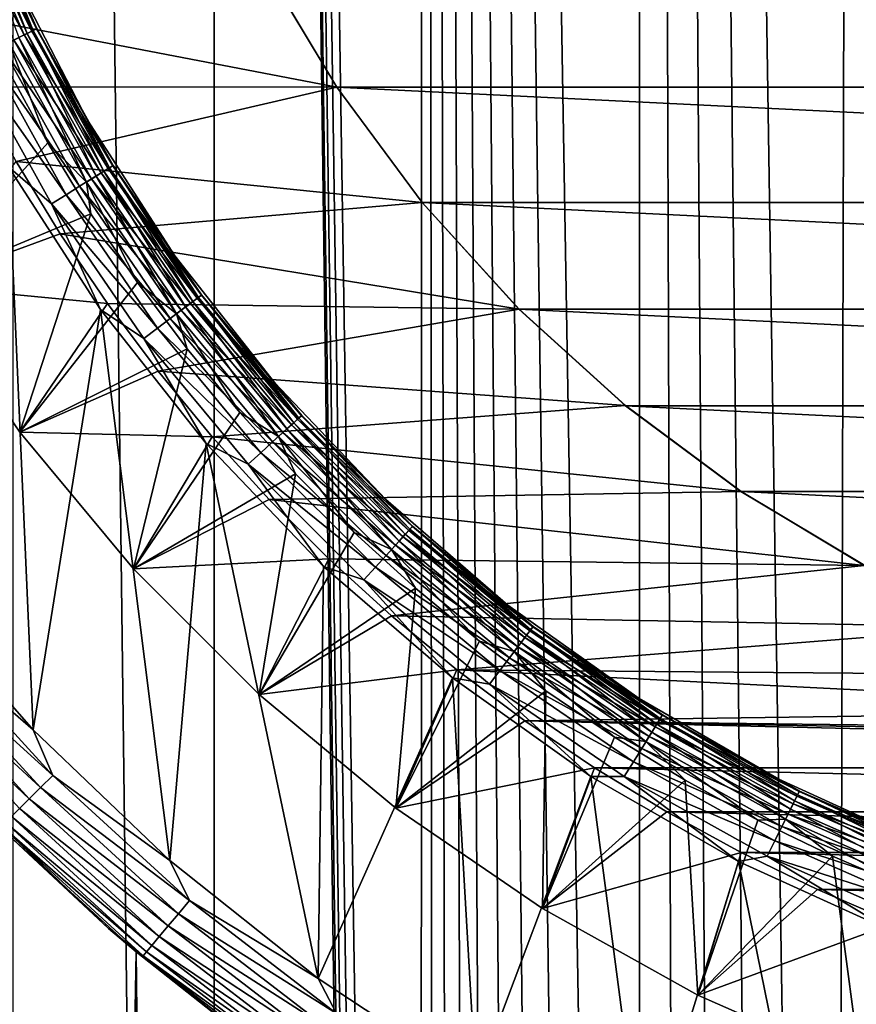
# Model space of a CAD drawing. Header units: metres. Extents: x -30 to 30, y -95 to 0.
# Tile 19 of 57: x -8.4 to -3.8, y -56.4 to -51.1. Entities that reach past the tile are written whole.
import ezdxf

# ---------------------------------------------------------------- set-up
doc = ezdxf.new("R2010")
doc.units = ezdxf.units.M
doc.layers.add('solid_122542', color=7, linetype='CONTINUOUS')

msp = doc.modelspace()

# ---------------------------------------------------------------- linework, layer by layer
at = {"layer": 'solid_122542'}
for points in [[(-8.417821, -94.5, 13.311754), (-7.319371, -94.5, 13.945942), (-8.416615, -7, 13.312312)], [(-7.319371, -94.5, 13.945942), (-7.320493, -7, 13.945159), (-8.416615, -7, 13.312312)], [(-6.197879, -79.25174, 14.479254), (-6.172322, -7, 14.489898), (-7.320493, -7, 13.945159)], [(-6.341578, -80.988152, 14.416896), (-7.320493, -7, 13.945159), (-7.319371, -94.5, 13.945942)], [(-6.260949, -79.6856, 14.452094), (-6.197879, -79.25174, 14.479254), (-7.320493, -7, 13.945159)], [(-6.305659, -80.119759, 14.432642), (-6.260949, -79.6856, 14.452094), (-7.320493, -7, 13.945159)], [(-6.332411, -80.554008, 14.420924), (-6.305659, -80.119759, 14.432642), (-7.320493, -7, 13.945159)], [(-6.341578, -80.988152, 14.416896), (-6.332411, -80.554008, 14.420924), (-7.320493, -7, 13.945159)], [(-6.197879, -79.25174, 14.479254), (-6.116127, -78.818031, 14.513975), (-6.172322, -7, 14.489898)], [(-5.004623, -75.815643, 14.933728), (-4.988686, -7, 14.938963), (-6.172322, -7, 14.489898)], [(-5.223289, -76.235916, 14.858659), (-5.004623, -75.815643, 14.933728), (-6.172322, -7, 14.489898)], [(-5.422603, -76.661392, 14.787085), (-5.223289, -76.235916, 14.858659), (-6.172322, -7, 14.489898)], [(-5.601139, -77.087914, 14.720386), (-5.422603, -76.661392, 14.787085), (-6.172322, -7, 14.489898)], [(-5.758858, -77.516228, 14.659402), (-5.601139, -77.087914, 14.720386), (-6.172322, -7, 14.489898)], [(-5.896971, -77.948608, 14.604391), (-5.758858, -77.516228, 14.659402), (-6.172322, -7, 14.489898)], [(-6.015921, -78.383171, 14.555796), (-5.896971, -77.948608, 14.604391), (-6.172322, -7, 14.489898)], [(-6.116127, -78.818031, 14.513975), (-6.015921, -78.383171, 14.555796), (-6.172322, -7, 14.489898)], [(-5.004623, -75.815643, 14.933728), (-4.768061, -75.404724, 15.010932), (-4.988686, -7, 14.938963)], [(-3.94629, -74.231606, 15.2476), (-3.768406, -7, 15.292219), (-4.988686, -7, 14.938963)], [(-4.239465, -74.614037, 15.168699), (-3.94629, -74.231606, 15.2476), (-4.988686, -7, 14.938963)], [(-4.514159, -75.005836, 15.089231), (-4.239465, -74.614037, 15.168699), (-4.988686, -7, 14.938963)], [(-4.768061, -75.404724, 15.010932), (-4.514159, -75.005836, 15.089231), (-4.988686, -7, 14.938963)], [(-3.94629, -74.231606, 15.2476), (-3.638048, -73.862259, 15.324069), (-3.768406, -7, 15.292219)], [(-8.704045, -50.371964, -23.222052), (-8.355789, -51.16069, -23.222052), (-8.76212, -50.394463, -23.146238)], [(-8.660893, -50.355247, -23.308567), (-8.314364, -51.14006, -23.308567), (-8.704045, -50.371964, -23.222052)], [(-8.314364, -51.14006, -23.308567), (-8.355789, -51.16069, -23.222052), (-8.704045, -50.371964, -23.222052)], [(-8.687751, -50.365654, -24.461174), (-8.340147, -51.152901, -24.461174), (-8.653402, -50.352345, -24.38209)], [(-8.384925, -51.175198, -24.532652), (-8.340147, -51.152901, -24.461174), (-8.687751, -50.365654, -24.461174)], [(-8.634327, -50.344955, -23.402454), (-8.28886, -51.127361, -23.402454), (-8.660893, -50.355247, -23.308567)], [(-8.28886, -51.127361, -23.402454), (-8.314364, -51.14006, -23.308567), (-8.660893, -50.355247, -23.308567)], [(-8.653402, -50.352345, -24.38209), (-8.307173, -51.136482, -24.38209), (-8.632395, -50.344208, -24.297806)], [(-8.340147, -51.152901, -24.461174), (-8.307173, -51.136482, -24.38209), (-8.653402, -50.352345, -24.38209)], [(-8.634327, -50.344955, -23.402454), (-8.414097, -50.842587, -23.5), (-8.28886, -51.127361, -23.402454)], [(-8.632395, -50.344208, -24.297806), (-8.287006, -51.126438, -24.297806), (-8.414092, -50.842598, -24.211325)], [(-8.307173, -51.136482, -24.38209), (-8.287006, -51.126438, -24.297806), (-8.632395, -50.344208, -24.297806)], [(-8.355789, -51.16069, -23.222052), (-8.411541, -51.18845, -23.146238), (-8.76212, -50.394463, -23.146238)], [(-8.823713, -51.028618, -33), (-7.055521, -50.770271, -33), (-6.650997, -51.445457, -33)], [(-6.650918, -51.445068, -0.79), (-7.055521, -50.770271, -33), (-7.055893, -50.769825, -0.79)], [(6.650918, -51.445068, -0.79), (-6.650918, -51.445068, -0.79), (-7.055893, -50.769825, -0.79)], [(7.055893, -50.769825, -0.79), (6.650918, -51.445068, -0.79), (-7.055893, -50.769825, -0.79)], [(-6.650918, -51.445068, -0.79), (-6.650997, -51.445457, -33), (-7.055521, -50.770271, -33)], [(-8.414097, -50.842587, -23.5), (-8.414092, -50.842598, -24.211325), (-8.01073, -51.625008, -24.211325)], [(-8.010736, -51.625, -23.5), (-8.414097, -50.842587, -23.5), (-8.01073, -51.625008, -24.211325)], [(-8.28886, -51.127361, -23.402454), (-8.414097, -50.842587, -23.5), (-8.010736, -51.625, -23.5)], [(-8.287006, -51.126438, -24.297806), (-8.01073, -51.625008, -24.211325), (-8.414092, -50.842598, -24.211325)], [(-8.621517, -51.444458, -33), (-8.823713, -51.028618, -33), (-6.650997, -51.445457, -33)], [(-8.314364, -51.14006, -23.308567), (-7.8969, -51.889553, -23.308567), (-8.355789, -51.16069, -23.222052)], [(-8.340147, -51.152901, -24.461174), (-7.921388, -51.904716, -24.461174), (-8.307173, -51.136482, -24.38209)], [(-8.28886, -51.127361, -23.402454), (-7.872677, -51.874554, -23.402454), (-8.314364, -51.14006, -23.308567)], [(-7.872677, -51.874554, -23.402454), (-7.8969, -51.889553, -23.308567), (-8.314364, -51.14006, -23.308567)], [(-8.307173, -51.136482, -24.38209), (-7.890069, -51.885323, -24.38209), (-8.287006, -51.126438, -24.297806)], [(-7.921388, -51.904716, -24.461174), (-7.890069, -51.885323, -24.38209), (-8.307173, -51.136482, -24.38209)], [(-8.28886, -51.127361, -23.402454), (-8.010736, -51.625, -23.5), (-7.872677, -51.874554, -23.402454)], [(-8.287006, -51.126438, -24.297806), (-7.870915, -51.873463, -24.297806), (-8.01073, -51.625008, -24.211325)], [(-7.890069, -51.885323, -24.38209), (-7.870915, -51.873463, -24.297806), (-8.287006, -51.126438, -24.297806)], [(-8.411541, -51.18845, -23.146238), (-7.989197, -51.946701, -23.146238), (-8.479471, -51.222275, -23.084047)], [(-8.440142, -51.20269, -24.594347), (-8.016362, -51.96352, -24.594347), (-8.384925, -51.175198, -24.532652)], [(-8.355789, -51.16069, -23.222052), (-7.936245, -51.913914, -23.222052), (-8.411541, -51.18845, -23.146238)], [(-7.936245, -51.913914, -23.222052), (-7.989197, -51.946701, -23.146238), (-8.411541, -51.18845, -23.146238)], [(-8.384925, -51.175198, -24.532652), (-7.963917, -51.931049, -24.532652), (-8.340147, -51.152901, -24.461174)], [(-8.016362, -51.96352, -24.594347), (-7.963917, -51.931049, -24.532652), (-8.384925, -51.175198, -24.532652)], [(-7.8969, -51.889553, -23.308567), (-7.936245, -51.913914, -23.222052), (-8.355789, -51.16069, -23.222052)], [(-7.963917, -51.931049, -24.532652), (-7.921388, -51.904716, -24.461174), (-8.340147, -51.152901, -24.461174)], [(-8.479471, -51.222275, -23.084047), (-8.053717, -51.986652, -23.084047), (-8.556966, -51.260864, -23.037872)], [(-7.989197, -51.946701, -23.146238), (-8.053717, -51.986652, -23.084047), (-8.479471, -51.222275, -23.084047)], [(-8.440142, -51.20269, -24.594347), (-8.443899, -51.353226, -24.644337), (-8.227201, -51.750069, -24.644337)], [(-8.440142, -51.20269, -24.594347), (-8.227201, -51.750069, -24.644337), (-8.016362, -51.96352, -24.594347)], [(-8.556966, -51.260864, -23.037872), (-8.12732, -52.032223, -23.037872), (-8.641041, -51.302727, -23.009493)], [(-8.641041, -51.302727, -23.009493), (-8.207173, -52.081665, -23.009493), (-8.440721, -51.8797, -23)], [(-8.12732, -52.032223, -23.037872), (-8.207173, -52.081665, -23.009493), (-8.641041, -51.302727, -23.009493)], [(-8.053717, -51.986652, -23.084047), (-8.12732, -52.032223, -23.037872), (-8.556966, -51.260864, -23.037872)], [(-8.227201, -51.750069, -24.644337), (-8.443899, -51.353226, -24.644337), (-8.927279, -52.527538, -25.221687)], [(-8.399632, -51.85088, -33), (-8.621517, -51.444458, -33), (-6.650997, -51.445457, -33)], [(-8.399632, -51.85088, -33), (-6.650997, -51.445457, -33), (-6.184591, -52.074158, -33)], [(-6.184553, -52.074532, -0.79), (-6.650997, -51.445457, -33), (-6.650918, -51.445068, -0.79)], [(-6.184553, -52.074532, -0.79), (-6.184591, -52.074158, -33), (-6.650997, -51.445457, -33)], [(6.184553, -52.074532, -0.79), (-6.184553, -52.074532, -0.79), (-6.650918, -51.445068, -0.79)], [(6.650918, -51.445068, -0.79), (6.184553, -52.074532, -0.79), (-6.650918, -51.445068, -0.79)], [(-8.010736, -51.625, -23.5), (-8.01073, -51.625008, -24.211325), (-7.534822, -52.365532, -24.211325)], [(-7.534829, -52.365524, -23.5), (-8.010736, -51.625, -23.5), (-7.534822, -52.365532, -24.211325)], [(-7.872677, -51.874554, -23.402454), (-8.010736, -51.625, -23.5), (-7.534829, -52.365524, -23.5)], [(-7.870915, -51.873463, -24.297806), (-7.534822, -52.365532, -24.211325), (-8.01073, -51.625008, -24.211325)], [(-7.991864, -52.136158, -24.644337), (-8.227201, -51.750069, -24.644337), (-8.927279, -52.527538, -25.221687)], [(-8.016362, -51.96352, -24.594347), (-8.227201, -51.750069, -24.644337), (-7.991864, -52.136158, -24.644337)], [(-8.306799, -54.952415, -23), (-8.98795, -54.173912, -23), (-8.440721, -51.8797, -23)], [(-8.927124, -52.52779, -32.200001), (-8.399632, -51.85088, -33), (-8.15953, -52.245129, -33)], [(-8.306799, -54.952415, -23), (-8.440721, -51.8797, -23), (-7.939487, -52.659092, -23)], [(-8.207173, -52.081665, -23.009493), (-7.939487, -52.659092, -23), (-8.440721, -51.8797, -23)], [(-8.15953, -52.245129, -33), (-8.399632, -51.85088, -33), (-6.184591, -52.074158, -33)], [(-7.8969, -51.889553, -23.308567), (-7.412062, -52.597328, -23.308567), (-7.936245, -51.913914, -23.222052)], [(-7.921388, -51.904716, -24.461174), (-7.435047, -52.614685, -24.461174), (-7.890069, -51.885323, -24.38209)], [(-7.872677, -51.874554, -23.402454), (-7.389326, -52.580158, -23.402454), (-7.8969, -51.889553, -23.308567)], [(-7.389326, -52.580158, -23.402454), (-7.412062, -52.597328, -23.308567), (-7.8969, -51.889553, -23.308567)], [(-7.890069, -51.885323, -24.38209), (-7.405651, -52.592487, -24.38209), (-7.870915, -51.873463, -24.297806)], [(-7.435047, -52.614685, -24.461174), (-7.405651, -52.592487, -24.38209), (-7.890069, -51.885323, -24.38209)], [(-7.872677, -51.874554, -23.402454), (-7.534829, -52.365524, -23.5), (-7.389326, -52.580158, -23.402454)], [(-7.870915, -51.873463, -24.297806), (-7.387673, -52.578911, -24.297806), (-7.534822, -52.365532, -24.211325)], [(-7.405651, -52.592487, -24.38209), (-7.387673, -52.578911, -24.297806), (-7.870915, -51.873463, -24.297806)], [(-7.989197, -51.946701, -23.146238), (-7.498693, -52.66275, -23.146238), (-8.053717, -51.986652, -23.084047)], [(-8.016362, -51.96352, -24.594347), (-7.52419, -52.682003, -24.594347), (-7.963917, -51.931049, -24.532652)], [(-7.936245, -51.913914, -23.222052), (-7.448991, -52.625217, -23.222052), (-7.989197, -51.946701, -23.146238)], [(-7.448991, -52.625217, -23.222052), (-7.498693, -52.66275, -23.146238), (-7.989197, -51.946701, -23.146238)], [(-7.963917, -51.931049, -24.532652), (-7.474965, -52.644833, -24.532652), (-7.921388, -51.904716, -24.461174)], [(-7.52419, -52.682003, -24.594347), (-7.474965, -52.644833, -24.532652), (-7.963917, -51.931049, -24.532652)], [(-7.412062, -52.597328, -23.308567), (-7.448991, -52.625217, -23.222052), (-7.936245, -51.913914, -23.222052)], [(-7.474965, -52.644833, -24.532652), (-7.435047, -52.614685, -24.461174), (-7.921388, -51.904716, -24.461174)], [(-8.053717, -51.986652, -23.084047), (-7.559251, -52.708481, -23.084047), (-8.12732, -52.032223, -23.037872)], [(-7.498693, -52.66275, -23.146238), (-7.559251, -52.708481, -23.084047), (-8.053717, -51.986652, -23.084047)], [(-8.016362, -51.96352, -24.594347), (-7.991864, -52.136158, -24.644337), (-7.738423, -52.510609, -24.644337)], [(-8.016362, -51.96352, -24.594347), (-7.738423, -52.510609, -24.644337), (-7.52419, -52.682003, -24.594347)], [(-8.12732, -52.032223, -23.037872), (-7.628336, -52.760651, -23.037872), (-8.207173, -52.081665, -23.009493)], [(-7.559251, -52.708481, -23.084047), (-7.628336, -52.760651, -23.037872), (-8.12732, -52.032223, -23.037872)], [(-8.207173, -52.081665, -23.009493), (-7.703286, -52.817253, -23.009493), (-7.939487, -52.659092, -23)], [(-7.628336, -52.760651, -23.037872), (-7.703286, -52.817253, -23.009493), (-8.207173, -52.081665, -23.009493)], [(-8.15953, -52.245129, -33), (-6.184591, -52.074158, -33), (-5.655897, -52.657524, -33)], [(-5.656519, -52.656521, -0.79), (-5.655897, -52.657524, -33), (-6.184591, -52.074158, -33)], [(-5.656519, -52.656521, -0.79), (-6.184591, -52.074158, -33), (-6.184553, -52.074532, -0.79)], [(5.656519, -52.656521, -0.79), (-5.656519, -52.656521, -0.79), (-6.184553, -52.074532, -0.79)], [(6.184553, -52.074532, -0.79), (5.656519, -52.656521, -0.79), (-6.184553, -52.074532, -0.79)], [(-7.991864, -52.136158, -24.644337), (-8.927279, -52.527538, -25.221687), (-8.379181, -53.327663, -25.221687)], [(-7.738423, -52.510609, -24.644337), (-7.991864, -52.136158, -24.644337), (-8.379181, -53.327663, -25.221687)], [(-8.927124, -52.52779, -32.200001), (-8.15953, -52.245129, -33), (-7.901777, -52.625851, -33)], [(-7.901777, -52.625851, -33), (-8.15953, -52.245129, -33), (-5.655897, -52.657524, -33)], [(-7.534829, -52.365524, -23.5), (-7.534822, -52.365532, -24.211325), (-6.990678, -53.057468, -24.211325)], [(-6.990685, -53.057461, -23.5), (-7.534829, -52.365524, -23.5), (-6.990678, -53.057468, -24.211325)], [(-7.389326, -52.580158, -23.402454), (-7.534829, -52.365524, -23.5), (-6.990685, -53.057461, -23.5)], [(-7.387673, -52.578911, -24.297806), (-6.990678, -53.057468, -24.211325), (-7.534822, -52.365532, -24.211325)], [(-8.927124, -52.52779, -32.200001), (-8.379181, -53.327663, -25.221687), (-8.927279, -52.527538, -25.221687)], [(-8.927124, -52.52779, -32.200001), (-7.901777, -52.625851, -33), (-8.378979, -53.32793, -32.200001)], [(-8.927124, -52.52779, -32.200001), (-8.378979, -53.32793, -32.200001), (-8.379181, -53.327663, -25.221687)], [(-7.46745, -52.872581, -24.644337), (-7.738423, -52.510609, -24.644337), (-8.379181, -53.327663, -25.221687)], [(-7.52419, -52.682003, -24.594347), (-7.738423, -52.510609, -24.644337), (-7.46745, -52.872581, -24.644337)], [(-7.389326, -52.580158, -23.402454), (-6.842932, -53.238155, -23.402454), (-7.412062, -52.597328, -23.308567)], [(-7.405651, -52.592487, -24.38209), (-6.85805, -53.251938, -24.38209), (-7.387673, -52.578911, -24.297806)], [(-7.389326, -52.580158, -23.402454), (-6.990685, -53.057461, -23.5), (-6.842932, -53.238155, -23.402454)], [(-7.387673, -52.578911, -24.297806), (-6.841402, -53.236763, -24.297806), (-6.990678, -53.057468, -24.211325)], [(-6.85805, -53.251938, -24.38209), (-6.841402, -53.236763, -24.297806), (-7.387673, -52.578911, -24.297806)], [(-8.378979, -53.32793, -32.200001), (-7.901777, -52.625851, -33), (-7.624661, -52.995712, -33)], [(-7.624661, -52.995712, -33), (-7.901777, -52.625851, -33), (-5.655897, -52.657524, -33)], [(-7.52419, -52.682003, -24.594347), (-6.967824, -53.352013, -24.594347), (-7.474965, -52.644833, -24.532652)], [(-7.448991, -52.625217, -23.222052), (-6.898186, -53.288528, -23.222052), (-7.498693, -52.66275, -23.146238)], [(-7.474965, -52.644833, -24.532652), (-6.922239, -53.310455, -24.532652), (-7.435047, -52.614685, -24.461174)], [(-6.967824, -53.352013, -24.594347), (-6.922239, -53.310455, -24.532652), (-7.474965, -52.644833, -24.532652)], [(-7.412062, -52.597328, -23.308567), (-6.863987, -53.257351, -23.308567), (-7.448991, -52.625217, -23.222052)], [(-6.863987, -53.257351, -23.308567), (-6.898186, -53.288528, -23.222052), (-7.448991, -52.625217, -23.222052)], [(-7.435047, -52.614685, -24.461174), (-6.885272, -53.276756, -24.461174), (-7.405651, -52.592487, -24.38209)], [(-6.922239, -53.310455, -24.532652), (-6.885272, -53.276756, -24.461174), (-7.435047, -52.614685, -24.461174)], [(-6.842932, -53.238155, -23.402454), (-6.863987, -53.257351, -23.308567), (-7.412062, -52.597328, -23.308567)], [(-6.885272, -53.276756, -24.461174), (-6.85805, -53.251938, -24.38209), (-7.405651, -52.592487, -24.38209)], [(-7.561304, -55.664608, -23), (-8.306799, -54.952415, -23), (-7.939487, -52.659092, -23)], [(-7.561304, -55.664608, -23), (-7.939487, -52.659092, -23), (-7.363688, -53.390072, -23)], [(-7.703286, -52.817253, -23.009493), (-7.363688, -53.390072, -23), (-7.939487, -52.659092, -23)], [(-7.624661, -52.995712, -33), (-5.655897, -52.657524, -33), (-5.075952, -53.183205, -33)], [(-7.498693, -52.66275, -23.146238), (-6.944212, -53.330486, -23.146238), (-7.559251, -52.708481, -23.084047)], [(-7.52419, -52.682003, -24.594347), (-7.46745, -52.872581, -24.644337), (-7.17956, -53.221249, -24.644337)], [(-7.52419, -52.682003, -24.594347), (-7.17956, -53.221249, -24.644337), (-6.967824, -53.352013, -24.594347)], [(-6.898186, -53.288528, -23.222052), (-6.944212, -53.330486, -23.146238), (-7.498693, -52.66275, -23.146238)], [(-5.074533, -53.184555, -0.79), (-5.655897, -52.657524, -33), (-5.656519, -52.656521, -0.79)], [(5.074533, -53.184555, -0.79), (-5.074533, -53.184555, -0.79), (-5.656519, -52.656521, -0.79)], [(5.656519, -52.656521, -0.79), (5.074533, -53.184555, -0.79), (-5.656519, -52.656521, -0.79)], [(-5.074533, -53.184555, -0.79), (-5.075952, -53.183205, -33), (-5.655897, -52.657524, -33)], [(-7.559251, -52.708481, -23.084047), (-7.000293, -53.381611, -23.084047), (-7.628336, -52.760651, -23.037872)], [(-6.944212, -53.330486, -23.146238), (-7.000293, -53.381611, -23.084047), (-7.559251, -52.708481, -23.084047)], [(-7.628336, -52.760651, -23.037872), (-7.064269, -53.439934, -23.037872), (-7.703286, -52.817253, -23.009493)], [(-7.000293, -53.381611, -23.084047), (-7.064269, -53.439934, -23.037872), (-7.628336, -52.760651, -23.037872)], [(-7.703286, -52.817253, -23.009493), (-7.133677, -53.503204, -23.009493), (-7.363688, -53.390072, -23)], [(-7.064269, -53.439934, -23.037872), (-7.133677, -53.503204, -23.009493), (-7.703286, -52.817253, -23.009493)], [(-7.46745, -52.872581, -24.644337), (-8.379181, -53.327663, -25.221687), (-7.759593, -54.073803, -25.221687)], [(-7.17956, -53.221249, -24.644337), (-7.46745, -52.872581, -24.644337), (-7.759593, -54.073803, -25.221687)], [(-8.378979, -53.32793, -32.200001), (-7.624661, -52.995712, -33), (-7.329824, -53.352798, -33)], [(-7.329824, -53.352798, -33), (-7.624661, -52.995712, -33), (-5.075952, -53.183205, -33)], [(-6.990685, -53.057461, -23.5), (-6.990678, -53.057468, -24.211325), (-6.383226, -53.694546, -24.211325)], [(-6.383232, -53.694538, -23.5), (-6.990685, -53.057461, -23.5), (-6.383226, -53.694546, -24.211325)], [(-6.842932, -53.238155, -23.402454), (-6.990685, -53.057461, -23.5), (-6.383232, -53.694538, -23.5)], [(-6.841402, -53.236763, -24.297806), (-6.383226, -53.694546, -24.211325), (-6.990678, -53.057468, -24.211325)], [(-6.875407, -53.55582, -24.644337), (-7.17956, -53.221249, -24.644337), (-7.759593, -54.073803, -25.221687)], [(-7.329824, -53.352798, -33), (-5.075952, -53.183205, -33), (-4.443591, -53.652088, -33)], [(-6.967824, -53.352013, -24.594347), (-7.17956, -53.221249, -24.644337), (-6.875407, -53.55582, -24.644337)], [(-6.85805, -53.251938, -24.38209), (-6.251939, -53.858051, -24.38209), (-6.841402, -53.236763, -24.297806)], [(-6.841402, -53.236763, -24.297806), (-6.236762, -53.8414, -24.297806), (-6.383226, -53.694546, -24.211325)], [(-6.251939, -53.858051, -24.38209), (-6.236762, -53.8414, -24.297806), (-6.841402, -53.236763, -24.297806)], [(-4.445068, -53.650917, -0.79), (-4.443591, -53.652088, -33), (-5.075952, -53.183205, -33)], [(-4.445068, -53.650917, -0.79), (-5.075952, -53.183205, -33), (-5.074533, -53.184555, -0.79)], [(4.445068, -53.650917, -0.79), (-4.445068, -53.650917, -0.79), (-5.074533, -53.184555, -0.79)], [(5.074533, -53.184555, -0.79), (4.445068, -53.650917, -0.79), (-5.074533, -53.184555, -0.79)], [(-6.898186, -53.288528, -23.222052), (-6.288527, -53.898186, -23.222052), (-6.944212, -53.330486, -23.146238)], [(-6.922239, -53.310455, -24.532652), (-6.310454, -53.922237, -24.532652), (-6.885272, -53.276756, -24.461174)], [(-6.863987, -53.257351, -23.308567), (-6.257351, -53.863987, -23.308567), (-6.898186, -53.288528, -23.222052)], [(-6.257351, -53.863987, -23.308567), (-6.288527, -53.898186, -23.222052), (-6.898186, -53.288528, -23.222052)], [(-6.885272, -53.276756, -24.461174), (-6.276755, -53.885273, -24.461174), (-6.85805, -53.251938, -24.38209)], [(-6.310454, -53.922237, -24.532652), (-6.276755, -53.885273, -24.461174), (-6.885272, -53.276756, -24.461174)], [(-6.842932, -53.238155, -23.402454), (-6.238157, -53.842934, -23.402454), (-6.863987, -53.257351, -23.308567)], [(-6.238157, -53.842934, -23.402454), (-6.257351, -53.863987, -23.308567), (-6.863987, -53.257351, -23.308567)], [(-6.276755, -53.885273, -24.461174), (-6.251939, -53.858051, -24.38209), (-6.85805, -53.251938, -24.38209)], [(-6.842932, -53.238155, -23.402454), (-6.383232, -53.694538, -23.5), (-6.238157, -53.842934, -23.402454)], [(-8.378979, -53.32793, -32.200001), (-7.759593, -54.073803, -25.221687), (-8.379181, -53.327663, -25.221687)], [(-8.378979, -53.32793, -32.200001), (-7.329824, -53.352798, -33), (-7.759341, -54.074081, -32.200001)], [(-8.378979, -53.32793, -32.200001), (-7.759341, -54.074081, -32.200001), (-7.759593, -54.073803, -25.221687)], [(-6.944212, -53.330486, -23.146238), (-6.330485, -53.94421, -23.146238), (-7.000293, -53.381611, -23.084047)], [(-6.967824, -53.352013, -24.594347), (-6.352011, -53.967823, -24.594347), (-6.922239, -53.310455, -24.532652)], [(-6.288527, -53.898186, -23.222052), (-6.330485, -53.94421, -23.146238), (-6.944212, -53.330486, -23.146238)], [(-6.352011, -53.967823, -24.594347), (-6.310454, -53.922237, -24.532652), (-6.922239, -53.310455, -24.532652)], [(-7.759341, -54.074081, -32.200001), (-7.329824, -53.352798, -33), (-7.019249, -53.694695, -33)], [(-6.752013, -56.308765, -23), (-7.561304, -55.664608, -23), (-7.363688, -53.390072, -23)], [(-6.752013, -56.308765, -23), (-7.363688, -53.390072, -23), (-6.723737, -54.060635, -23)], [(-7.133677, -53.503204, -23.009493), (-6.723737, -54.060635, -23), (-7.363688, -53.390072, -23)], [(-7.019249, -53.694695, -33), (-7.329824, -53.352798, -33), (-4.443591, -53.652088, -33)], [(-7.000293, -53.381611, -23.084047), (-6.38161, -54.000294, -23.084047), (-7.064269, -53.439934, -23.037872)], [(-6.330485, -53.94421, -23.146238), (-6.38161, -54.000294, -23.084047), (-7.000293, -53.381611, -23.084047)], [(-6.967824, -53.352013, -24.594347), (-6.875407, -53.55582, -24.644337), (-6.555681, -53.875542, -24.644337)], [(-6.967824, -53.352013, -24.594347), (-6.555681, -53.875542, -24.644337), (-6.352011, -53.967823, -24.594347)], [(-7.064269, -53.439934, -23.037872), (-6.439932, -54.06427, -23.037872), (-7.133677, -53.503204, -23.009493)], [(-6.38161, -54.000294, -23.084047), (-6.439932, -54.06427, -23.037872), (-7.064269, -53.439934, -23.037872)], [(-7.133677, -53.503204, -23.009493), (-6.503206, -54.133678, -23.009493), (-6.723737, -54.060635, -23)], [(-6.439932, -54.06427, -23.037872), (-6.503206, -54.133678, -23.009493), (-7.133677, -53.503204, -23.009493)], [(-6.875407, -53.55582, -24.644337), (-7.759593, -54.073803, -25.221687), (-7.073804, -54.759594, -25.221687)], [(-6.555681, -53.875542, -24.644337), (-6.875407, -53.55582, -24.644337), (-7.073804, -54.759594, -25.221687)], [(-7.019249, -53.694695, -33), (-4.443591, -53.652088, -33), (-3.772107, -54.054756, -33)], [(-3.769823, -54.055893, -0.79), (-4.443591, -53.652088, -33), (-4.445068, -53.650917, -0.79)], [(3.769823, -54.055893, -0.79), (-3.769823, -54.055893, -0.79), (-4.445068, -53.650917, -0.79)], [(4.445068, -53.650917, -0.79), (3.769823, -54.055893, -0.79), (-4.445068, -53.650917, -0.79)], [(-3.769823, -54.055893, -0.79), (-3.772107, -54.054756, -33), (-4.443591, -53.652088, -33)], [(-7.759341, -54.074081, -32.200001), (-7.019249, -53.694695, -33), (-6.694171, -54.019749, -33)], [(-6.694171, -54.019749, -33), (-7.019249, -53.694695, -33), (-3.772107, -54.054756, -33)], [(-6.383232, -53.694538, -23.5), (-6.383226, -53.694546, -24.211325), (-5.717966, -54.270996, -24.211325)], [(-5.717972, -54.270988, -23.5), (-6.383232, -53.694538, -23.5), (-5.717966, -54.270996, -24.211325)], [(-6.238157, -53.842934, -23.402454), (-6.383232, -53.694538, -23.5), (-5.717972, -54.270988, -23.5)], [(-6.236762, -53.8414, -24.297806), (-5.717966, -54.270996, -24.211325), (-6.383226, -53.694546, -24.211325)], [(-6.221107, -54.17968, -24.644337), (-6.555681, -53.875542, -24.644337), (-7.073804, -54.759594, -25.221687)], [(-6.352011, -53.967823, -24.594347), (-6.555681, -53.875542, -24.644337), (-6.221107, -54.17968, -24.644337)], [(-6.257351, -53.863987, -23.308567), (-5.59733, -54.412064, -23.308567), (-6.288527, -53.898186, -23.222052)], [(-6.276755, -53.885273, -24.461174), (-5.614686, -54.435047, -24.461174), (-6.251939, -53.858051, -24.38209)], [(-6.238157, -53.842934, -23.402454), (-5.58016, -54.389328, -23.402454), (-6.257351, -53.863987, -23.308567)], [(-5.58016, -54.389328, -23.402454), (-5.59733, -54.412064, -23.308567), (-6.257351, -53.863987, -23.308567)], [(-6.251939, -53.858051, -24.38209), (-5.592488, -54.405651, -24.38209), (-6.236762, -53.8414, -24.297806)], [(-5.614686, -54.435047, -24.461174), (-5.592488, -54.405651, -24.38209), (-6.251939, -53.858051, -24.38209)], [(-6.238157, -53.842934, -23.402454), (-5.717972, -54.270988, -23.5), (-5.58016, -54.389328, -23.402454)], [(-6.236762, -53.8414, -24.297806), (-5.578912, -54.387672, -24.297806), (-5.717966, -54.270996, -24.211325)], [(-5.592488, -54.405651, -24.38209), (-5.578912, -54.387672, -24.297806), (-6.236762, -53.8414, -24.297806)], [(-6.352011, -53.967823, -24.594347), (-5.682004, -54.524189, -24.594347), (-6.310454, -53.922237, -24.532652)], [(-6.288527, -53.898186, -23.222052), (-5.625217, -54.44899, -23.222052), (-6.330485, -53.94421, -23.146238)], [(-6.310454, -53.922237, -24.532652), (-5.644832, -54.474964, -24.532652), (-6.276755, -53.885273, -24.461174)], [(-5.682004, -54.524189, -24.594347), (-5.644832, -54.474964, -24.532652), (-6.310454, -53.922237, -24.532652)], [(-5.59733, -54.412064, -23.308567), (-5.625217, -54.44899, -23.222052), (-6.288527, -53.898186, -23.222052)], [(-5.644832, -54.474964, -24.532652), (-5.614686, -54.435047, -24.461174), (-6.276755, -53.885273, -24.461174)], [(-6.330485, -53.94421, -23.146238), (-5.66275, -54.498692, -23.146238), (-6.38161, -54.000294, -23.084047)], [(-6.352011, -53.967823, -24.594347), (-6.221107, -54.17968, -24.644337), (-5.872443, -54.467556, -24.644337)], [(-6.352011, -53.967823, -24.594347), (-5.872443, -54.467556, -24.644337), (-5.682004, -54.524189, -24.594347)], [(-5.625217, -54.44899, -23.222052), (-5.66275, -54.498692, -23.146238), (-6.330485, -53.94421, -23.146238)], [(-7.759341, -54.074081, -32.200001), (-6.694171, -54.019749, -33), (-7.073501, -54.759869, -32.200001)], [(-7.073501, -54.759869, -32.200001), (-6.694171, -54.019749, -33), (-6.352252, -54.330299, -33)], [(-6.352252, -54.330299, -33), (-6.694171, -54.019749, -33), (-3.772107, -54.054756, -33)], [(-6.38161, -54.000294, -23.084047), (-5.708482, -54.55925, -23.084047), (-6.439932, -54.06427, -23.037872)], [(-5.66275, -54.498692, -23.146238), (-5.708482, -54.55925, -23.084047), (-6.38161, -54.000294, -23.084047)], [(-7.759341, -54.074081, -32.200001), (-7.073804, -54.759594, -25.221687), (-7.759593, -54.073803, -25.221687)], [(-7.759341, -54.074081, -32.200001), (-7.073501, -54.759869, -32.200001), (-7.073804, -54.759594, -25.221687)], [(-6.752013, -56.308765, -23), (-6.723737, -54.060635, -23), (-6.019892, -54.669216, -23)], [(-6.503206, -54.133678, -23.009493), (-6.019892, -54.669216, -23), (-6.723737, -54.060635, -23)], [(-6.439932, -54.06427, -23.037872), (-5.760652, -54.628338, -23.037872), (-6.503206, -54.133678, -23.009493)], [(-5.708482, -54.55925, -23.084047), (-5.760652, -54.628338, -23.037872), (-6.439932, -54.06427, -23.037872)], [(-6.352252, -54.330299, -33), (-3.772107, -54.054756, -33), (-3.060681, -54.391022, -33)], [(-6.503206, -54.133678, -23.009493), (-5.817252, -54.703285, -23.009493), (-6.019892, -54.669216, -23)], [(-5.760652, -54.628338, -23.037872), (-5.817252, -54.703285, -23.009493), (-6.503206, -54.133678, -23.009493)], [(-8.883793, -54.454388, -22.990507), (-8.98795, -54.173912, -23), (-8.306799, -54.952415, -23)], [(-6.221107, -54.17968, -24.644337), (-7.073804, -54.759594, -25.221687), (-6.327664, -55.379181, -25.221687)], [(-5.872443, -54.467556, -24.644337), (-6.221107, -54.17968, -24.644337), (-6.327664, -55.379181, -25.221687)], [(-5.717972, -54.270988, -23.5), (-5.717966, -54.270996, -24.211325), (-5.000923, -54.781597, -24.211325)], [(-5.00093, -54.781593, -23.5), (-5.717972, -54.270988, -23.5), (-5.000923, -54.781597, -24.211325)], [(-5.58016, -54.389328, -23.402454), (-5.717972, -54.270988, -23.5), (-5.00093, -54.781593, -23.5)], [(-5.578912, -54.387672, -24.297806), (-5.000923, -54.781597, -24.211325), (-5.717966, -54.270996, -24.211325)], [(-7.073501, -54.759869, -32.200001), (-6.352252, -54.330299, -33), (-5.995146, -54.625107, -33)], [(-5.995146, -54.625107, -33), (-6.352252, -54.330299, -33), (-3.060681, -54.391022, -33)], [(-5.995146, -54.625107, -33), (-3.060681, -54.391022, -33), (-2.323075, -54.655239, -33)], [(-5.59733, -54.412064, -23.308567), (-4.889554, -54.8969, -23.308567), (-5.625217, -54.44899, -23.222052)], [(-5.614686, -54.435047, -24.461174), (-4.904716, -54.921387, -24.461174), (-5.592488, -54.405651, -24.38209)], [(-5.58016, -54.389328, -23.402454), (-4.874555, -54.872677, -23.402454), (-5.59733, -54.412064, -23.308567)], [(-4.874555, -54.872677, -23.402454), (-4.889554, -54.8969, -23.308567), (-5.59733, -54.412064, -23.308567)], [(-5.592488, -54.405651, -24.38209), (-4.885324, -54.890068, -24.38209), (-5.578912, -54.387672, -24.297806)], [(-4.904716, -54.921387, -24.461174), (-4.885324, -54.890068, -24.38209), (-5.592488, -54.405651, -24.38209)], [(-5.58016, -54.389328, -23.402454), (-5.00093, -54.781593, -23.5), (-4.874555, -54.872677, -23.402454)], [(-5.578912, -54.387672, -24.297806), (-4.873465, -54.870914, -24.297806), (-5.000923, -54.781597, -24.211325)], [(-4.885324, -54.890068, -24.38209), (-4.873465, -54.870914, -24.297806), (-5.578912, -54.387672, -24.297806)], [(-8.883793, -54.454388, -22.990507), (-8.200294, -55.200294, -22.990507), (-8.95574, -54.514759, -22.962128)], [(-8.883793, -54.454388, -22.990507), (-8.306799, -54.952415, -23), (-8.200294, -55.200294, -22.990507)], [(-5.510474, -54.738518, -24.644337), (-5.872443, -54.467556, -24.644337), (-6.327664, -55.379181, -25.221687)], [(-5.682004, -54.524189, -24.594347), (-5.872443, -54.467556, -24.644337), (-5.510474, -54.738518, -24.644337)], [(-5.625217, -54.44899, -23.222052), (-4.913915, -54.936245, -23.222052), (-5.66275, -54.498692, -23.146238)], [(-5.644832, -54.474964, -24.532652), (-4.931049, -54.963917, -24.532652), (-5.614686, -54.435047, -24.461174)], [(-4.889554, -54.8969, -23.308567), (-4.913915, -54.936245, -23.222052), (-5.625217, -54.44899, -23.222052)], [(-4.931049, -54.963917, -24.532652), (-4.904716, -54.921387, -24.461174), (-5.614686, -54.435047, -24.461174)], [(-8.95574, -54.514759, -22.962128), (-8.266706, -55.266705, -22.962128), (-9.022057, -54.570404, -22.915953)], [(-8.200294, -55.200294, -22.990507), (-8.266706, -55.266705, -22.962128), (-8.95574, -54.514759, -22.962128)], [(-5.66275, -54.498692, -23.146238), (-4.946702, -54.989197, -23.146238), (-5.708482, -54.55925, -23.084047)], [(-5.682004, -54.524189, -24.594347), (-4.963521, -55.016361, -24.594347), (-5.644832, -54.474964, -24.532652)], [(-5.682004, -54.524189, -24.594347), (-5.510474, -54.738518, -24.644337), (-5.136018, -54.991955, -24.644337)], [(-5.682004, -54.524189, -24.594347), (-5.136018, -54.991955, -24.644337), (-4.963521, -55.016361, -24.594347)], [(-4.913915, -54.936245, -23.222052), (-4.946702, -54.989197, -23.146238), (-5.66275, -54.498692, -23.146238)], [(-4.963521, -55.016361, -24.594347), (-4.931049, -54.963917, -24.532652), (-5.644832, -54.474964, -24.532652)], [(-9.022057, -54.570404, -22.915953), (-8.327921, -55.327919, -22.915953), (-9.080189, -54.619183, -22.853762)], [(-8.266706, -55.266705, -22.962128), (-8.327921, -55.327919, -22.915953), (-9.022057, -54.570404, -22.915953)], [(-5.708482, -54.55925, -23.084047), (-4.98665, -55.053719, -23.084047), (-5.760652, -54.628338, -23.037872)], [(-4.946702, -54.989197, -23.146238), (-4.98665, -55.053719, -23.084047), (-5.708482, -54.55925, -23.084047)], [(-8.327921, -55.327919, -22.915953), (-8.38158, -55.38158, -22.853762), (-9.080189, -54.619183, -22.853762)], [(-7.073501, -54.759869, -32.200001), (-5.995146, -54.625107, -33), (-6.32731, -55.379448, -32.200001)], [(-6.32731, -55.379448, -32.200001), (-5.995146, -54.625107, -33), (-5.625267, -54.902191, -33)], [(-5.995146, -54.625107, -33), (-2.323075, -54.655239, -33), (-1.560283, -54.846016, -33)], [(-5.625267, -54.902191, -33), (-5.995146, -54.625107, -33), (-1.560283, -54.846016, -33)], [(-5.760652, -54.628338, -23.037872), (-5.032224, -55.127319, -23.037872), (-5.817252, -54.703285, -23.009493)], [(-4.98665, -55.053719, -23.084047), (-5.032224, -55.127319, -23.037872), (-5.760652, -54.628338, -23.037872)], [(-5.891068, -56.87648, -23), (-6.752013, -56.308765, -23), (-6.019892, -54.669216, -23)], [(-5.891068, -56.87648, -23), (-6.019892, -54.669216, -23), (-5.264333, -55.206631, -23)], [(-5.817252, -54.703285, -23.009493), (-5.264333, -55.206631, -23), (-6.019892, -54.669216, -23)], [(-5.510474, -54.738518, -24.644337), (-6.327664, -55.379181, -25.221687), (-5.527538, -55.92728, -25.221687)], [(-5.817252, -54.703285, -23.009493), (-5.081667, -55.207172, -23.009493), (-5.264333, -55.206631, -23)], [(-5.032224, -55.127319, -23.037872), (-5.081667, -55.207172, -23.009493), (-5.817252, -54.703285, -23.009493)], [(-5.136018, -54.991955, -24.644337), (-5.510474, -54.738518, -24.644337), (-5.527538, -55.92728, -25.221687)], [(-7.073501, -54.759869, -32.200001), (-6.327664, -55.379181, -25.221687), (-7.073804, -54.759594, -25.221687)], [(-7.073501, -54.759869, -32.200001), (-6.32731, -55.379448, -32.200001), (-6.327664, -55.379181, -25.221687)], [(-5.00093, -54.781593, -23.5), (-5.000923, -54.781597, -24.211325), (-4.238592, -55.221729, -24.211325)], [(-4.238598, -55.221725, -23.5), (-5.00093, -54.781593, -23.5), (-4.238592, -55.221729, -24.211325)], [(-4.874555, -54.872677, -23.402454), (-5.00093, -54.781593, -23.5), (-4.238598, -55.221725, -23.5)], [(-4.873465, -54.870914, -24.297806), (-4.238592, -55.221729, -24.211325), (-5.000923, -54.781597, -24.211325)], [(-5.625267, -54.902191, -33), (-1.560283, -54.846016, -33), (-0.784482, -54.961437, -33)], [(-4.889554, -54.8969, -23.308567), (-4.140061, -55.314365, -23.308567), (-4.913915, -54.936245, -23.222052)], [(-4.904716, -54.921387, -24.461174), (-4.1529, -55.340145, -24.461174), (-4.885324, -54.890068, -24.38209)], [(-4.874555, -54.872677, -23.402454), (-4.127362, -55.28886, -23.402454), (-4.889554, -54.8969, -23.308567)], [(-4.127362, -55.28886, -23.402454), (-4.140061, -55.314365, -23.308567), (-4.889554, -54.8969, -23.308567)], [(-4.885324, -54.890068, -24.38209), (-4.13648, -55.307175, -24.38209), (-4.873465, -54.870914, -24.297806)], [(-4.1529, -55.340145, -24.461174), (-4.13648, -55.307175, -24.38209), (-4.885324, -54.890068, -24.38209)], [(-4.874555, -54.872677, -23.402454), (-4.238598, -55.221725, -23.5), (-4.127362, -55.28886, -23.402454)], [(-4.873465, -54.870914, -24.297806), (-4.126439, -55.287006, -24.297806), (-4.238592, -55.221729, -24.211325)], [(-4.13648, -55.307175, -24.38209), (-4.126439, -55.287006, -24.297806), (-4.873465, -54.870914, -24.297806)], [(-8.200294, -55.200294, -22.990507), (-8.306799, -54.952415, -23), (-7.561304, -55.664608, -23)], [(-6.32731, -55.379448, -32.200001), (-5.625267, -54.902191, -33), (-5.244534, -55.159912, -33)], [(-5.625267, -54.902191, -33), (-0.784482, -54.961437, -33), (0, -54.999641, -33)], [(5.244532, -55.159912, -33), (-5.625267, -54.902191, -33), (0, -54.999641, -33)], [(5.244532, -55.159912, -33), (-5.244534, -55.159912, -33), (-5.625267, -54.902191, -33)], [(-4.913915, -54.936245, -23.222052), (-4.160689, -55.355789, -23.222052), (-4.946702, -54.989197, -23.146238)], [(-4.931049, -54.963917, -24.532652), (-4.175196, -55.384926, -24.532652), (-4.904716, -54.921387, -24.461174)], [(-4.140061, -55.314365, -23.308567), (-4.160689, -55.355789, -23.222052), (-4.913915, -54.936245, -23.222052)], [(-4.175196, -55.384926, -24.532652), (-4.1529, -55.340145, -24.461174), (-4.904716, -54.921387, -24.461174)], [(-4.749923, -55.227287, -24.644337), (-5.136018, -54.991955, -24.644337), (-5.527538, -55.92728, -25.221687)], [(-4.963521, -55.016361, -24.594347), (-5.136018, -54.991955, -24.644337), (-4.749923, -55.227287, -24.644337)], [(-4.946702, -54.989197, -23.146238), (-4.188449, -55.411541, -23.146238), (-4.98665, -55.053719, -23.084047)], [(-4.963521, -55.016361, -24.594347), (-4.202692, -55.440144, -24.594347), (-4.931049, -54.963917, -24.532652)], [(-4.160689, -55.355789, -23.222052), (-4.188449, -55.411541, -23.146238), (-4.946702, -54.989197, -23.146238)], [(-4.202692, -55.440144, -24.594347), (-4.175196, -55.384926, -24.532652), (-4.931049, -54.963917, -24.532652)], [(-4.98665, -55.053719, -23.084047), (-4.222275, -55.479473, -23.084047), (-5.032224, -55.127319, -23.037872)], [(-4.188449, -55.411541, -23.146238), (-4.222275, -55.479473, -23.084047), (-4.98665, -55.053719, -23.084047)], [(-4.963521, -55.016361, -24.594347), (-4.749923, -55.227287, -24.644337), (-4.353066, -55.443981, -24.644337)], [(-4.963521, -55.016361, -24.594347), (-4.353066, -55.443981, -24.644337), (-4.202692, -55.440144, -24.594347)], [(-6.32731, -55.379448, -32.200001), (-5.244534, -55.159912, -33), (-5.527143, -55.927525, -32.200001)], [(-5.527143, -55.927525, -32.200001), (-5.244534, -55.159912, -33), (-4.850279, -55.399979, -33)], [(4.850277, -55.399979, -33), (-4.850279, -55.399979, -33), (-5.244534, -55.159912, -33)], [(5.244532, -55.159912, -33), (4.850277, -55.399979, -33), (-5.244534, -55.159912, -33)], [(-5.032224, -55.127319, -23.037872), (-4.260863, -55.556965, -23.037872), (-5.081667, -55.207172, -23.009493)], [(-4.222275, -55.479473, -23.084047), (-4.260863, -55.556965, -23.037872), (-5.032224, -55.127319, -23.037872)], [(-8.200294, -55.200294, -22.990507), (-7.454387, -55.883793, -22.990507), (-8.266706, -55.266705, -22.962128)], [(-8.200294, -55.200294, -22.990507), (-7.561304, -55.664608, -23), (-7.454387, -55.883793, -22.990507)], [(-4.9806, -57.365223, -23), (-5.891068, -56.87648, -23), (-5.264333, -55.206631, -23)], [(-4.9806, -57.365223, -23), (-5.264333, -55.206631, -23), (-4.458866, -55.670399, -23)], [(-5.081667, -55.207172, -23.009493), (-4.458866, -55.670399, -23), (-5.264333, -55.206631, -23)], [(-5.081667, -55.207172, -23.009493), (-4.302727, -55.641041, -23.009493), (-4.458866, -55.670399, -23)], [(-4.260863, -55.556965, -23.037872), (-4.302727, -55.641041, -23.009493), (-5.081667, -55.207172, -23.009493)], [(-4.238598, -55.221725, -23.5), (-4.238592, -55.221729, -24.211325), (-3.437875, -55.587406, -24.211325)], [(-3.437881, -55.587402, -23.5), (-4.238598, -55.221725, -23.5), (-3.437875, -55.587406, -24.211325)], [(-4.127362, -55.28886, -23.402454), (-4.238598, -55.221725, -23.5), (-3.437881, -55.587402, -23.5)], [(-4.126439, -55.287006, -24.297806), (-3.437875, -55.587406, -24.211325), (-4.238592, -55.221729, -24.211325)], [(-8.266706, -55.266705, -22.962128), (-7.514758, -55.955738, -22.962128), (-8.327921, -55.327919, -22.915953)], [(-7.454387, -55.883793, -22.990507), (-7.514758, -55.955738, -22.962128), (-8.266706, -55.266705, -22.962128)], [(-4.749923, -55.227287, -24.644337), (-5.527538, -55.92728, -25.221687), (-4.680253, -56.399216, -25.221687)], [(-4.353066, -55.443981, -24.644337), (-4.749923, -55.227287, -24.644337), (-4.680253, -56.399216, -25.221687)], [(-8.673538, -55.292751, -22.5), (-7.895265, -56.036858, -22.5), (-8.44234, -55.526714, -13.296217)], [(-8.478488, -55.478489, -22.597546), (-7.895265, -56.036858, -22.5), (-8.673538, -55.292751, -22.5)], [(-8.327921, -55.327919, -22.915953), (-7.570405, -56.022057, -22.915953), (-8.38158, -55.38158, -22.853762)], [(-7.514758, -55.955738, -22.962128), (-7.570405, -56.022057, -22.915953), (-8.327921, -55.327919, -22.915953)], [(-4.140061, -55.314365, -23.308567), (-3.355248, -55.660892, -23.308567), (-4.160689, -55.355789, -23.222052)], [(-4.1529, -55.340145, -24.461174), (-3.365653, -55.687752, -24.461174), (-4.13648, -55.307175, -24.38209)], [(-4.127362, -55.28886, -23.402454), (-3.344956, -55.634327, -23.402454), (-4.140061, -55.314365, -23.308567)], [(-3.344956, -55.634327, -23.402454), (-3.355248, -55.660892, -23.308567), (-4.140061, -55.314365, -23.308567)], [(-4.13648, -55.307175, -24.38209), (-3.352346, -55.6534, -24.38209), (-4.126439, -55.287006, -24.297806)], [(-3.365653, -55.687752, -24.461174), (-3.352346, -55.6534, -24.38209), (-4.13648, -55.307175, -24.38209)], [(-4.127362, -55.28886, -23.402454), (-3.437881, -55.587402, -23.5), (-3.344956, -55.634327, -23.402454)], [(-4.126439, -55.287006, -24.297806), (-3.344208, -55.632397, -24.297806), (-3.437875, -55.587406, -24.211325)], [(-3.352346, -55.6534, -24.38209), (-3.344208, -55.632397, -24.297806), (-4.126439, -55.287006, -24.297806)], [(-8.38158, -55.38158, -22.853762), (-7.619184, -56.080189, -22.853762), (-8.42562, -55.425621, -22.777948)], [(-7.570405, -56.022057, -22.915953), (-7.619184, -56.080189, -22.853762), (-8.38158, -55.38158, -22.853762)], [(-6.32731, -55.379448, -32.200001), (-5.527538, -55.92728, -25.221687), (-6.327664, -55.379181, -25.221687)], [(-6.32731, -55.379448, -32.200001), (-5.527143, -55.927525, -32.200001), (-5.527538, -55.92728, -25.221687)], [(-4.202692, -55.440144, -24.594347), (-3.406005, -55.791912, -24.594347), (-4.175196, -55.384926, -24.532652)], [(-4.160689, -55.355789, -23.222052), (-3.371965, -55.704044, -23.222052), (-4.188449, -55.411541, -23.146238)], [(-4.175196, -55.384926, -24.532652), (-3.383722, -55.734394, -24.532652), (-4.1529, -55.340145, -24.461174)], [(-3.406005, -55.791912, -24.594347), (-3.383722, -55.734394, -24.532652), (-4.175196, -55.384926, -24.532652)], [(-3.355248, -55.660892, -23.308567), (-3.371965, -55.704044, -23.222052), (-4.160689, -55.355789, -23.222052)], [(-3.383722, -55.734394, -24.532652), (-3.365653, -55.687752, -24.461174), (-4.1529, -55.340145, -24.461174)], [(-8.42562, -55.425621, -22.777948), (-7.659216, -56.127899, -22.777948), (-8.458343, -55.458344, -22.691433)], [(-7.619184, -56.080189, -22.853762), (-7.659216, -56.127899, -22.777948), (-8.42562, -55.425621, -22.777948)], [(-5.527143, -55.927525, -32.200001), (-4.850279, -55.399979, -33), (-4.443856, -55.621826, -33)], [(4.443854, -55.621826, -33), (-4.443856, -55.621826, -33), (-4.850279, -55.399979, -33)], [(4.850277, -55.399979, -33), (4.443854, -55.621826, -33), (-4.850279, -55.399979, -33)], [(-4.188449, -55.411541, -23.146238), (-3.394463, -55.762119, -23.146238), (-4.222275, -55.479473, -23.084047)], [(-3.371965, -55.704044, -23.222052), (-3.394463, -55.762119, -23.146238), (-4.188449, -55.411541, -23.146238)], [(-8.458343, -55.458344, -22.691433), (-7.688962, -56.163349, -22.691433), (-8.478488, -55.478489, -22.597546)], [(-8.478488, -55.478489, -22.597546), (-7.707276, -56.185173, -22.597546), (-7.895265, -56.036858, -22.5)], [(-7.688962, -56.163349, -22.691433), (-7.707276, -56.185173, -22.597546), (-8.478488, -55.478489, -22.597546)], [(-7.659216, -56.127899, -22.777948), (-7.688962, -56.163349, -22.691433), (-8.458343, -55.458344, -22.691433)], [(-3.946346, -55.641548, -24.644337), (-4.353066, -55.443981, -24.644337), (-4.680253, -56.399216, -25.221687)], [(-4.202692, -55.440144, -24.594347), (-4.353066, -55.443981, -24.644337), (-3.946346, -55.641548, -24.644337)], [(-4.222275, -55.479473, -23.084047), (-3.421877, -55.832882, -23.084047), (-4.260863, -55.556965, -23.037872)], [(-3.394463, -55.762119, -23.146238), (-3.421877, -55.832882, -23.084047), (-4.222275, -55.479473, -23.084047)], [(-4.202692, -55.440144, -24.594347), (-3.946346, -55.641548, -24.644337), (-3.530686, -55.819538, -24.644337)], [(-4.202692, -55.440144, -24.594347), (-3.530686, -55.819538, -24.644337), (-3.406005, -55.791912, -24.594347)], [(-8.44234, -55.526714, -13.296217), (-7.745435, -56.163643, -13.713888), (-8.417821, -94.5, -13.311753)], [(-7.895265, -56.036858, -22.5), (-7.745435, -56.163643, -13.713888), (-8.44234, -55.526714, -13.296217)], [(-4.260863, -55.556965, -23.037872), (-3.45315, -55.913605, -23.037872), (-4.302727, -55.641041, -23.009493)], [(-3.421877, -55.832882, -23.084047), (-3.45315, -55.913605, -23.037872), (-4.260863, -55.556965, -23.037872)], [(-5.527143, -55.927525, -32.200001), (-4.443856, -55.621826, -33), (-4.679828, -56.399426, -32.200001)], [(-3.946346, -55.641548, -24.644337), (-4.680253, -56.399216, -25.221687), (-3.793037, -56.790958, -25.221687)], [(-4.679828, -56.399426, -32.200001), (-4.443856, -55.621826, -33), (-4.028023, -55.823982, -33)], [(-4.302727, -55.641041, -23.009493), (-3.615022, -56.055019, -23), (-4.458866, -55.670399, -23)], [(4.028021, -55.823986, -33), (-4.028023, -55.823982, -33), (-4.443856, -55.621826, -33)], [(4.443854, -55.621826, -33), (4.028021, -55.823986, -33), (-4.443856, -55.621826, -33)], [(-4.302727, -55.641041, -23.009493), (-3.487077, -56.001186, -23.009493), (-3.615022, -56.055019, -23)], [(-3.45315, -55.913605, -23.037872), (-3.487077, -56.001186, -23.009493), (-4.302727, -55.641041, -23.009493)], [(-3.530686, -55.819538, -24.644337), (-3.946346, -55.641548, -24.644337), (-3.793037, -56.790958, -25.221687)], [(-7.454387, -55.883793, -22.990507), (-7.561304, -55.664608, -23), (-6.752013, -56.308765, -23)], [(-4.031928, -57.769997, -23), (-4.9806, -57.365223, -23), (-4.458866, -55.670399, -23)], [(-4.031928, -57.769997, -23), (-4.458866, -55.670399, -23), (-3.615022, -56.055019, -23)], [(-4.679828, -56.399426, -32.200001), (-4.028023, -55.823982, -33), (-3.605291, -56.005085, -33)], [(3.605289, -56.005085, -33), (-3.605291, -56.005085, -33), (-4.028023, -55.823982, -33)], [(4.028021, -55.823986, -33), (3.605289, -56.005085, -33), (-4.028023, -55.823982, -33)], [(-7.454387, -55.883793, -22.990507), (-6.651747, -56.49968, -22.990507), (-7.514758, -55.955738, -22.962128)], [(-7.454387, -55.883793, -22.990507), (-6.752013, -56.308765, -23), (-6.651747, -56.49968, -22.990507)], [(-7.514758, -55.955738, -22.962128), (-6.705618, -56.576614, -22.962128), (-7.570405, -56.022057, -22.915953)], [(-6.651747, -56.49968, -22.990507), (-6.705618, -56.576614, -22.962128), (-7.514758, -55.955738, -22.962128)], [(-5.527143, -55.927525, -32.200001), (-4.680253, -56.399216, -25.221687), (-5.527538, -55.92728, -25.221687)], [(-5.527143, -55.927525, -32.200001), (-4.679828, -56.399426, -32.200001), (-4.680253, -56.399216, -25.221687)], [(-7.570405, -56.022057, -22.915953), (-6.755273, -56.64753, -22.915953), (-7.619184, -56.080189, -22.853762)], [(-6.705618, -56.576614, -22.962128), (-6.755273, -56.64753, -22.915953), (-7.570405, -56.022057, -22.915953)], [(-4.679828, -56.399426, -32.200001), (-3.605291, -56.005085, -33), (-3.79261, -56.791122, -32.200001)], [(-7.895265, -56.036858, -22.5), (-7.053423, -56.708202, -22.5), (-7.745435, -56.163643, -13.713888)], [(-7.707276, -56.185173, -22.597546), (-7.053423, -56.708202, -22.5), (-7.895265, -56.036858, -22.5)], [(-7.619184, -56.080189, -22.853762), (-6.7988, -56.70969, -22.853762), (-7.659216, -56.127899, -22.777948)], [(-6.755273, -56.64753, -22.915953), (-6.7988, -56.70969, -22.853762), (-7.619184, -56.080189, -22.853762)], [(-3.047154, -58.08831, -23), (-4.031928, -57.769997, -23), (-3.615022, -56.055019, -23)], [(-7.659216, -56.127899, -22.777948), (-6.834522, -56.760708, -22.777948), (-7.688962, -56.163349, -22.691433)], [(-6.7988, -56.70969, -22.853762), (-6.834522, -56.760708, -22.777948), (-7.659216, -56.127899, -22.777948)], [(-7.745435, -56.163643, -13.713888), (-7.319372, -94.5, -13.945942), (-8.417821, -94.5, -13.311753)], [(-7.745435, -56.163643, -13.713888), (-7.027579, -56.728149, -14.095234), (-7.319372, -94.5, -13.945942)], [(-7.053423, -56.708202, -22.5), (-7.027579, -56.728149, -14.095234), (-7.745435, -56.163643, -13.713888)], [(-7.688962, -56.163349, -22.691433), (-6.861065, -56.798618, -22.691433), (-7.707276, -56.185173, -22.597546)], [(-7.707276, -56.185173, -22.597546), (-6.877407, -56.821953, -22.597546), (-7.053423, -56.708202, -22.5)], [(-6.861065, -56.798618, -22.691433), (-6.877407, -56.821953, -22.597546), (-7.707276, -56.185173, -22.597546)], [(-6.834522, -56.760708, -22.777948), (-6.861065, -56.798618, -22.691433), (-7.688962, -56.163349, -22.691433)], [(-6.651747, -56.49968, -22.990507), (-6.752013, -56.308765, -23), (-5.891068, -56.87648, -23)], [(-4.679828, -56.399426, -32.200001), (-3.793037, -56.790958, -25.221687), (-4.680253, -56.399216, -25.221687)], [(-4.679828, -56.399426, -32.200001), (-3.79261, -56.791122, -32.200001), (-3.793037, -56.790958, -25.221687)]]:
    msp.add_3dface(points, dxfattribs=at)

doc.saveas('drawing.dxf')
